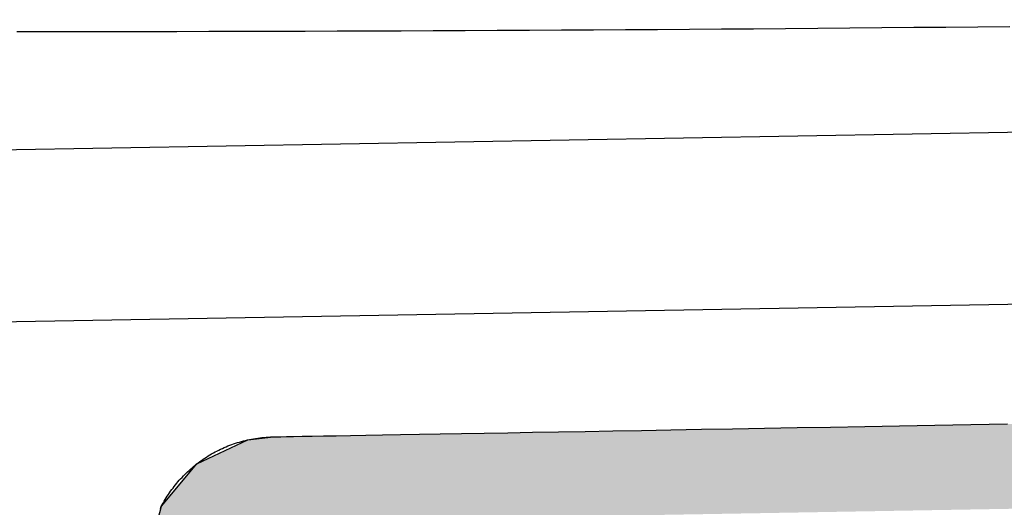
# Model space of a CAD drawing. Extents: x 562 to 7231, y 5817 to 11976.
# Tile 19 of 58: x 3097 to 3268, y 8259 to 8343. Entities that reach past the tile are written whole.
import ezdxf

# ---------------------------------------------------------------- set-up
doc = ezdxf.new("R2010")
doc.units = 0
doc.layers.get('0').update_dxf_attribs({"linetype": 'CONTINUOUS'})
doc.layers.add('CAR', color=10, linetype='CONTINUOUS')
doc.layers.add('LOGO', color=7, linetype='CONTINUOUS')

# ---------------------------------------------------------------- blocks, each defined once
blk = doc.blocks.new('*U33')
at = {"layer": 'LOGO', "color": 8, "linetype": 'CONTINUOUS'}
for p, q in [((2.698, 31.16), (3.351, 31.226)), ((1.413, 30.582), (2.698, 31.16)), ((0.502, 29.53), (1.413, 30.582)), ((0.38, 29.093), (0.502, 29.53))]:
    blk.add_line(p, q, dxfattribs=at)
at = {"layer": 'LOGO', "color": 8, "linetype": 'CONTINUOUS', "extrusion": (0, 0, -1)}
for points in [[(-3.351, 31.226), (-72.119, 31.16), (-2.698, 31.16)], [(-3.351, 31.226), (-71.417, 31.226), (-72.119, 31.16)], [(-2.698, 31.16), (-73.405, 30.582), (-1.413, 30.582)], [(-2.698, 31.16), (-72.119, 31.16), (-73.405, 30.582)], [(-1.413, 30.582), (-74.315, 29.53), (-0.502, 29.53)], [(-1.413, 30.582), (-73.405, 30.582), (-74.315, 29.53)], [(-0.502, 29.53), (-74.438, 29.093), (-0.38, 29.093)], [(-0.502, 29.53), (-74.315, 29.53), (-74.438, 29.093)]]:
    blk.add_solid(points, dxfattribs=at)
blk = doc.blocks.new('KLAUS')
at = {"layer": 'LOGO'}
for points in [[(3.351, 31.226, 0), (3.372, 31.226, 0), (3.433, 31.226, 0), (3.534, 31.226, 0), (3.673, 31.226, 0), (3.851, 31.226, 0), (4.065, 31.226, 0), (4.316, 31.226, 0), (4.603, 31.226, 0), (4.924, 31.226, 0), (5.279, 31.226, 0), (5.667, 31.226, 0), (6.088, 31.226, 0), (6.539, 31.226, 0), (7.021, 31.226, 0), (7.533, 31.226, 0), (8.074, 31.226, 0), (8.643, 31.226, 0), (9.238, 31.226, 0), (9.861, 31.226, 0), (10.508, 31.226, 0), (11.181, 31.226, 0), (11.877, 31.226, 0), (12.597, 31.226, 0), (13.338, 31.226, 0), (14.101, 31.226, 0), (14.885, 31.226, 0), (15.688, 31.226, 0), (16.511, 31.226, 0), (17.351, 31.226, 0), (18.208, 31.226, 0), (19.082, 31.226, 0), (19.971, 31.226, 0), (20.876, 31.226, 0), (21.794, 31.226, 0)], [(0.474, 29.477, 0), (0.498, 29.521, 0), (0.522, 29.566, 0), (0.547, 29.609, 0), (0.572, 29.653, 0), (0.599, 29.696, 0), (0.626, 29.738, 0), (0.653, 29.78, 0), (0.681, 29.822, 0), (0.71, 29.863, 0), (0.739, 29.903, 0), (0.769, 29.944, 0), (0.8, 29.983, 0), (0.831, 30.022, 0), (0.863, 30.061, 0), (0.895, 30.099, 0), (0.928, 30.137, 0), (0.962, 30.174, 0), (0.996, 30.211, 0), (1.031, 30.247, 0), (1.066, 30.282, 0), (1.102, 30.317, 0), (1.138, 30.352, 0), (1.175, 30.386, 0), (1.212, 30.419, 0), (1.25, 30.452, 0), (1.288, 30.484, 0), (1.327, 30.516, 0), (1.366, 30.547, 0), (1.406, 30.577, 0), (1.447, 30.607, 0), (1.487, 30.636, 0), (1.529, 30.665, 0), (1.57, 30.693, 0), (1.613, 30.72, 0), (1.655, 30.747, 0), (1.698, 30.773, 0), (1.742, 30.798, 0), (1.786, 30.823, 0), (1.83, 30.847, 0), (1.875, 30.87, 0), (1.92, 30.893, 0), (1.965, 30.915, 0), (2.011, 30.936, 0), (2.058, 30.957, 0), (2.104, 30.977, 0), (2.151, 30.996, 0), (2.199, 31.015, 0), (2.247, 31.032, 0), (2.295, 31.049, 0), (2.343, 31.066, 0), (2.392, 31.081, 0), (2.441, 31.096, 0), (2.491, 31.11, 0), (2.541, 31.123, 0), (2.591, 31.136, 0), (2.641, 31.148, 0), (2.692, 31.158, 0), (2.743, 31.169, 0), (2.794, 31.178, 0), (2.846, 31.186, 0), (2.898, 31.194, 0), (2.95, 31.201, 0), (3.002, 31.207, 0), (3.055, 31.212, 0), (3.108, 31.216, 0), (3.161, 31.22, 0), (3.214, 31.223, 0), (3.268, 31.224, 0), (3.321, 31.225, 0), (3.351, 31.226, 0), (3.351, 31.226, 0), (3.351, 31.226, 0), (3.351, 31.226, 0), (3.351, 31.226, 0), (3.351, 31.226, 0), (3.351, 31.226, 0), (3.351, 31.226, 0), (3.351, 31.226, 0), (3.351, 31.226, 0), (3.351, 31.226, 0), (3.351, 31.226, 0), (3.351, 31.226, 0), (3.351, 31.226, 0), (3.351, 31.226, 0), (3.351, 31.226, 0), (3.351, 31.226, 0), (3.351, 31.226, 0), (3.351, 31.226, 0), (3.351, 31.226, 0), (3.351, 31.226, 0), (3.351, 31.226, 0), (3.351, 31.226, 0), (3.351, 31.226, 0), (3.351, 31.226, 0), (3.351, 31.226, 0), (3.351, 31.226, 0), (3.351, 31.226, 0), (3.351, 31.226, 0), (3.351, 31.226, 0), (3.351, 31.226, 0), (3.351, 31.226, 0), (3.351, 31.226, 0), (3.351, 31.226, 0), (3.351, 31.226, 0), (3.351, 31.226, 0), (3.351, 31.226, 0), (3.351, 31.226, 0), (3.351, 31.226, 0), (3.351, 31.226, 0), (3.351, 31.226, 0), (3.351, 31.226, 0), (3.351, 31.226, 0), (3.351, 31.226, 0), (3.351, 31.226, 0), (3.351, 31.226, 0), (3.351, 31.226, 0), (3.351, 31.226, 0), (3.351, 31.226, 0), (3.351, 31.226, 0), (3.351, 31.226, 0), (3.351, 31.226, 0), (3.351, 31.226, 0), (3.351, 31.226, 0), (3.351, 31.226, 0), (3.351, 31.226, 0), (3.351, 31.226, 0), (3.351, 31.226, 0), (3.351, 31.226, 0), (3.351, 31.226, 0), (3.351, 31.226, 0), (3.351, 31.226, 0), (3.351, 31.226, 0), (3.351, 31.226, 0), (3.351, 31.226, 0), (3.351, 31.226, 0), (3.351, 31.226, 0), (3.351, 31.226, 0), (3.351, 31.226, 0), (3.351, 31.226, 0), (3.351, 31.226, 0), (3.351, 31.226, 0), (3.351, 31.226, 0), (3.351, 31.226, 0), (3.351, 31.226, 0), (3.351, 31.226, 0), (3.351, 31.226, 0), (3.351, 31.226, 0), (3.351, 31.226, 0), (3.351, 31.226, 0), (3.351, 31.226, 0), (3.351, 31.226, 0), (3.351, 31.226, 0), (3.351, 31.226, 0), (3.351, 31.226, 0), (3.351, 31.226, 0), (3.351, 31.226, 0), (3.351, 31.226, 0), (3.351, 31.226, 0), (3.351, 31.226, 0), (3.351, 31.226, 0), (3.351, 31.226, 0), (3.351, 31.226, 0), (3.351, 31.226, 0), (3.351, 31.226, 0), (3.351, 31.226, 0), (3.351, 31.226, 0), (3.351, 31.226, 0), (3.351, 31.226, 0), (3.351, 31.226, 0)]]:
    blk.add_polyline3d(points, dxfattribs=at)
at = {"layer": 'LOGO', "color": 8, "linetype": 'CONTINUOUS'}
blk.add_blockref('*U33', (0, 0), dxfattribs=at)

msp = doc.modelspace()

# ---------------------------------------------------------------- linework, layer by layer
for p, q in [((1732.775, 8297.073), (4392.087, 8343.491)), ((4387.611, 8313.408), (1732.775, 8267.068))]:
    msp.add_line(p, q)
at = {"layer": 'CAR'}
msp.add_polyline3d([(3096.5, 8341.42, 0), (3102.08, 8341.42, 0), (3107.66, 8341.43, 0), (3113.24, 8341.44, 0), (3118.82, 8341.45, 0), (3124.4, 8341.46, 0), (3129.97, 8341.47, 0), (3135.55, 8341.48, 0), (3141.13, 8341.5, 0), (3146.71, 8341.51, 0), (3152.29, 8341.53, 0), (3157.87, 8341.55, 0), (3163.45, 8341.57, 0), (3169.03, 8341.6, 0), (3174.61, 8341.62, 0), (3180.19, 8341.65, 0), (3185.77, 8341.68, 0), (3191.35, 8341.71, 0), (3196.93, 8341.74, 0), (3202.51, 8341.77, 0), (3208.08, 8341.81, 0), (3213.66, 8341.85, 0), (3219.24, 8341.88, 0), (3224.82, 8341.92, 0), (3230.4, 8341.97, 0), (3235.98, 8342.01, 0), (3241.56, 8342.06, 0), (3247.14, 8342.11, 0), (3252.72, 8342.16, 0), (3258.3, 8342.21, 0), (3263.87, 8342.26, 0), (3269.45, 8342.32, 0)], dxfattribs=at)

# ---------------------------------------------------------------- block references
at = {"xscale": 6.929133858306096, "yscale": 6.929133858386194, "zscale": 6.929133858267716, "rotation": 0.9999999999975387}
msp.add_blockref('KLAUS', (3121.803, 8054.093), dxfattribs=at)

doc.saveas('drawing.dxf')
